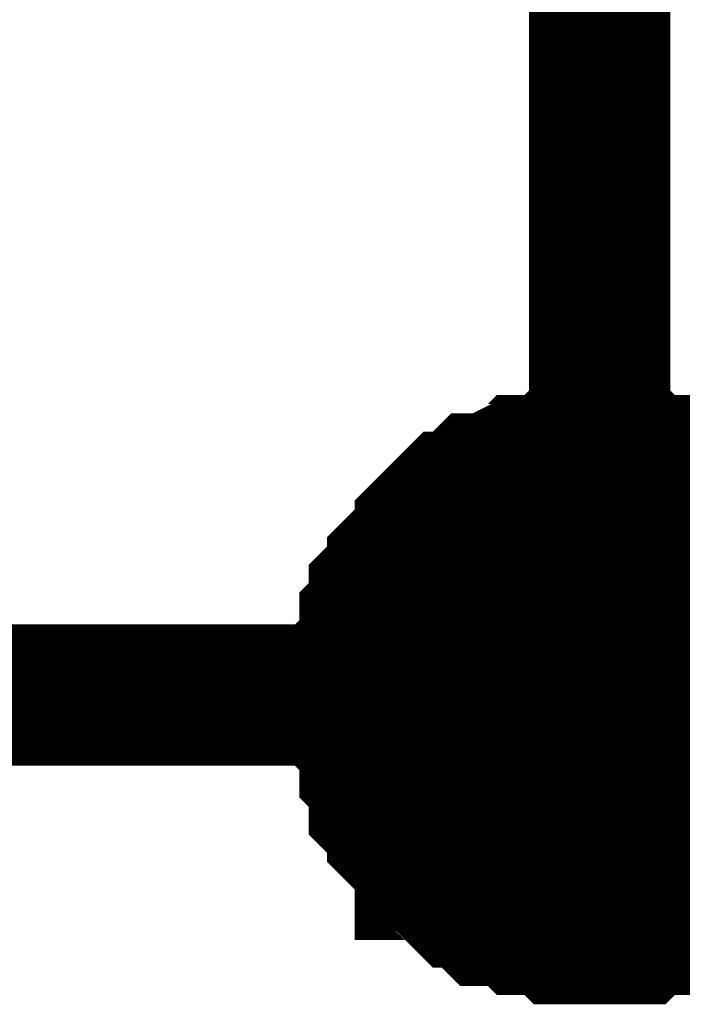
# Model space of a CAD drawing. Header units: inches. Extents: x 0 to 292, y 0 to 193.
# Tile 74 of 155: x 195.87 to 197.27, y 105.67 to 107.76. Entities that reach past the tile are written whole.
import ezdxf

# ---------------------------------------------------------------- set-up
doc = ezdxf.new("R2010")
doc.units = ezdxf.units.IN
doc.layers.add('Sheet', color=255, linetype='Continuous')

msp = doc.modelspace()

# ---------------------------------------------------------------- linework, layer by layer
at = {"layer": 'Sheet'}
for points in [[(197.0974, 108.5655, 0.2997, 0.2997, 0), (197.0974, 106.324, 0.2997, 0.2997, 0), (201.15, 106.324, 0.2997, 0.2997, 0)], [(196.5908, 106.324, 0.2997, 0.2997, 0), (196.5908, 106.3435, 0.2997, 0.2997, 0), (196.5908, 106.3825, 0.2997, 0.2997, 0), (196.5908, 106.402, 0.2997, 0.2997, 0), (196.6103, 106.4215, 0.2997, 0.2997, 0), (196.6103, 106.441, 0.2997, 0.2997, 0), (196.6103, 106.48, 0.2997, 0.2997, 0), (196.6297, 106.4995, 0.2997, 0.2997, 0), (196.6297, 106.5189, 0.2997, 0.2997, 0), (196.6297, 106.5384, 0.2997, 0.2997, 0), (196.6492, 106.5579, 0.2997, 0.2997, 0), (196.6687, 106.5774, 0.2997, 0.2997, 0), (196.6687, 106.5969, 0.2997, 0.2997, 0), (196.6882, 106.6164, 0.2997, 0.2997, 0), (196.7077, 106.6359, 0.2997, 0.2997, 0), (196.7272, 106.6554, 0.2997, 0.2997, 0), (196.7272, 106.6749, 0.2997, 0.2997, 0), (196.7467, 106.6944, 0.2997, 0.2997, 0), (196.7661, 106.7139, 0.2997, 0.2997, 0), (196.7856, 106.7333, 0.2997, 0.2997, 0), (196.8051, 106.7333, 0.2997, 0.2997, 0), (196.8246, 106.7528, 0.2997, 0.2997, 0), (196.8441, 106.7723, 0.2997, 0.2997, 0), (196.8636, 106.7723, 0.2997, 0.2997, 0), (196.9025, 106.7918, 0.2997, 0.2997, 0), (196.922, 106.7918, 0.2997, 0.2997, 0), (196.9415, 106.8113, 0.2997, 0.2997, 0), (196.961, 106.8113, 0.2997, 0.2997, 0), (196.9999, 106.8113, 0.2997, 0.2997, 0), (197.0194, 106.8308, 0.2997, 0.2997, 0), (197.0389, 106.8308, 0.2997, 0.2997, 0), (197.0779, 106.8308, 0.2997, 0.2997, 0), (197.0974, 106.8308, 0.2997, 0.2997, 0)], [(196.5908, 106.324, 0.2997, 0.2997, 0), (196.5908, 106.3435, 0.2997, 0.2997, 0), (196.5908, 106.3825, 0.2997, 0.2997, 0), (196.5908, 106.402, 0.2997, 0.2997, 0), (196.6103, 106.4215, 0.2997, 0.2997, 0), (196.6103, 106.441, 0.2997, 0.2997, 0), (196.6103, 106.48, 0.2997, 0.2997, 0), (196.6297, 106.4995, 0.2997, 0.2997, 0), (196.6297, 106.5189, 0.2997, 0.2997, 0), (196.6297, 106.5384, 0.2997, 0.2997, 0), (196.6492, 106.5579, 0.2997, 0.2997, 0), (196.6687, 106.5774, 0.2997, 0.2997, 0), (196.6687, 106.5969, 0.2997, 0.2997, 0), (196.6882, 106.6164, 0.2997, 0.2997, 0), (196.7077, 106.6359, 0.2997, 0.2997, 0), (196.7272, 106.6554, 0.2997, 0.2997, 0), (196.7272, 106.6749, 0.2997, 0.2997, 0), (196.7467, 106.6944, 0.2997, 0.2997, 0), (196.7661, 106.7139, 0.2997, 0.2997, 0), (196.7856, 106.7333, 0.2997, 0.2997, 0), (196.8051, 106.7333, 0.2997, 0.2997, 0), (196.8246, 106.7528, 0.2997, 0.2997, 0), (196.8441, 106.7723, 0.2997, 0.2997, 0), (196.8636, 106.7723, 0.2997, 0.2997, 0), (196.9025, 106.7918, 0.2997, 0.2997, 0), (196.922, 106.7918, 0.2997, 0.2997, 0), (196.9415, 106.8113, 0.2997, 0.2997, 0), (196.961, 106.8113, 0.2997, 0.2997, 0), (196.9999, 106.8113, 0.2997, 0.2997, 0), (197.0194, 106.8308, 0.2997, 0.2997, 0), (197.0389, 106.8308, 0.2997, 0.2997, 0), (197.0779, 106.8308, 0.2997, 0.2997, 0), (197.0974, 106.8308, 0.2997, 0.2997, 0)], [(196.5908, 106.324, 0.2997, 0.2997, 0), (196.5908, 106.3435, 0.2997, 0.2997, 0), (196.5908, 106.3825, 0.2997, 0.2997, 0), (196.5908, 106.402, 0.2997, 0.2997, 0), (196.6103, 106.4215, 0.2997, 0.2997, 0), (196.6103, 106.441, 0.2997, 0.2997, 0), (196.6103, 106.48, 0.2997, 0.2997, 0), (196.6297, 106.4995, 0.2997, 0.2997, 0), (196.6297, 106.5189, 0.2997, 0.2997, 0), (196.6297, 106.5384, 0.2997, 0.2997, 0), (196.6492, 106.5579, 0.2997, 0.2997, 0), (196.6687, 106.5774, 0.2997, 0.2997, 0), (196.6687, 106.5969, 0.2997, 0.2997, 0), (196.6882, 106.6164, 0.2997, 0.2997, 0), (196.7077, 106.6359, 0.2997, 0.2997, 0), (196.7272, 106.6554, 0.2997, 0.2997, 0), (196.7272, 106.6749, 0.2997, 0.2997, 0), (196.7467, 106.6944, 0.2997, 0.2997, 0), (196.7661, 106.7139, 0.2997, 0.2997, 0), (196.7856, 106.7333, 0.2997, 0.2997, 0), (196.8051, 106.7333, 0.2997, 0.2997, 0), (196.8246, 106.7528, 0.2997, 0.2997, 0), (196.8441, 106.7723, 0.2997, 0.2997, 0), (196.8636, 106.7723, 0.2997, 0.2997, 0), (196.9025, 106.7918, 0.2997, 0.2997, 0), (196.922, 106.7918, 0.2997, 0.2997, 0), (196.9415, 106.8113, 0.2997, 0.2997, 0), (196.961, 106.8113, 0.2997, 0.2997, 0), (196.9999, 106.8113, 0.2997, 0.2997, 0), (197.0194, 106.8308, 0.2997, 0.2997, 0), (197.0389, 106.8308, 0.2997, 0.2997, 0), (197.0779, 106.8308, 0.2997, 0.2997, 0), (197.0974, 106.8308, 0.2997, 0.2997, 0)], [(196.5908, 106.324, 0.2997, 0.2997, 0), (196.5908, 106.3435, 0.2997, 0.2997, 0), (196.5908, 106.3825, 0.2997, 0.2997, 0), (196.5908, 106.402, 0.2997, 0.2997, 0), (196.6103, 106.4215, 0.2997, 0.2997, 0), (196.6103, 106.441, 0.2997, 0.2997, 0), (196.6103, 106.48, 0.2997, 0.2997, 0), (196.6297, 106.4995, 0.2997, 0.2997, 0), (196.6297, 106.5189, 0.2997, 0.2997, 0), (196.6297, 106.5384, 0.2997, 0.2997, 0), (196.6492, 106.5579, 0.2997, 0.2997, 0), (196.6687, 106.5774, 0.2997, 0.2997, 0), (196.6687, 106.5969, 0.2997, 0.2997, 0), (196.6882, 106.6164, 0.2997, 0.2997, 0), (196.7077, 106.6359, 0.2997, 0.2997, 0), (196.7272, 106.6554, 0.2997, 0.2997, 0), (196.7272, 106.6749, 0.2997, 0.2997, 0), (196.7467, 106.6944, 0.2997, 0.2997, 0), (196.7661, 106.7139, 0.2997, 0.2997, 0), (196.7856, 106.7333, 0.2997, 0.2997, 0), (196.8051, 106.7333, 0.2997, 0.2997, 0), (196.8246, 106.7528, 0.2997, 0.2997, 0), (196.8441, 106.7723, 0.2997, 0.2997, 0), (196.8636, 106.7723, 0.2997, 0.2997, 0), (196.9025, 106.7918, 0.2997, 0.2997, 0), (196.922, 106.7918, 0.2997, 0.2997, 0), (196.9415, 106.8113, 0.2997, 0.2997, 0), (196.961, 106.8113, 0.2997, 0.2997, 0), (196.9999, 106.8113, 0.2997, 0.2997, 0), (197.0194, 106.8308, 0.2997, 0.2997, 0), (197.0389, 106.8308, 0.2997, 0.2997, 0), (197.0779, 106.8308, 0.2997, 0.2997, 0), (197.0974, 106.8308, 0.2997, 0.2997, 0)], [(197.0974, 106.8308, 0.2997, 0.2997, 0), (197.0974, 106.8308, 0.2997, 0.2997, 0)], [(197.0974, 106.8308, 0.2997, 0.2997, 0), (197.1168, 106.8308, 0.2997, 0.2997, 0), (197.1558, 106.8308, 0.2997, 0.2997, 0), (197.1753, 106.8308, 0.2997, 0.2997, 0), (197.1948, 106.8113, 0.2997, 0.2997, 0), (197.2143, 106.8113, 0.2997, 0.2997, 0), (197.2532, 106.8113, 0.2997, 0.2997, 0), (197.2727, 106.7918, 0.2997, 0.2997, 0), (197.2922, 106.7918, 0.2997, 0.2997, 0), (197.3117, 106.7723, 0.2997, 0.2997, 0), (197.3312, 106.7723, 0.2997, 0.2997, 0), (197.3506, 106.7528, 0.2997, 0.2997, 0), (197.3701, 106.7333, 0.2997, 0.2997, 0), (197.3896, 106.7333, 0.2997, 0.2997, 0), (197.4091, 106.7139, 0.2997, 0.2997, 0), (197.4286, 106.6944, 0.2997, 0.2997, 0)], [(197.0974, 106.8308, 0.2997, 0.2997, 0), (197.0974, 106.8308, 0.2997, 0.2997, 0)], [(197.0974, 106.8308, 0.2997, 0.2997, 0), (197.1168, 106.8308, 0.2997, 0.2997, 0), (197.1558, 106.8308, 0.2997, 0.2997, 0), (197.1753, 106.8308, 0.2997, 0.2997, 0), (197.1948, 106.8113, 0.2997, 0.2997, 0), (197.2143, 106.8113, 0.2997, 0.2997, 0), (197.2532, 106.8113, 0.2997, 0.2997, 0), (197.2727, 106.7918, 0.2997, 0.2997, 0), (197.2922, 106.7918, 0.2997, 0.2997, 0), (197.3117, 106.7723, 0.2997, 0.2997, 0), (197.3312, 106.7723, 0.2997, 0.2997, 0), (197.3506, 106.7528, 0.2997, 0.2997, 0), (197.3701, 106.7333, 0.2997, 0.2997, 0), (197.3896, 106.7333, 0.2997, 0.2997, 0), (197.4091, 106.7139, 0.2997, 0.2997, 0), (197.4286, 106.6944, 0.2997, 0.2997, 0)], [(197.0974, 106.8308, 0.2997, 0.2997, 0), (197.0974, 106.8308, 0.2997, 0.2997, 0)], [(197.0974, 106.8308, 0.2997, 0.2997, 0), (197.1168, 106.8308, 0.2997, 0.2997, 0), (197.1558, 106.8308, 0.2997, 0.2997, 0), (197.1753, 106.8308, 0.2997, 0.2997, 0), (197.1948, 106.8113, 0.2997, 0.2997, 0), (197.2143, 106.8113, 0.2997, 0.2997, 0), (197.2532, 106.8113, 0.2997, 0.2997, 0), (197.2727, 106.7918, 0.2997, 0.2997, 0), (197.2922, 106.7918, 0.2997, 0.2997, 0), (197.3117, 106.7723, 0.2997, 0.2997, 0), (197.3312, 106.7723, 0.2997, 0.2997, 0), (197.3506, 106.7528, 0.2997, 0.2997, 0), (197.3701, 106.7333, 0.2997, 0.2997, 0), (197.3896, 106.7333, 0.2997, 0.2997, 0), (197.4091, 106.7139, 0.2997, 0.2997, 0), (197.4286, 106.6944, 0.2997, 0.2997, 0)], [(197.0974, 106.8308, 0.2997, 0.2997, 0), (197.0974, 106.8308, 0.2997, 0.2997, 0)], [(197.0974, 106.8308, 0.2997, 0.2997, 0), (197.1168, 106.8308, 0.2997, 0.2997, 0), (197.1558, 106.8308, 0.2997, 0.2997, 0), (197.1753, 106.8308, 0.2997, 0.2997, 0), (197.1948, 106.8113, 0.2997, 0.2997, 0), (197.2143, 106.8113, 0.2997, 0.2997, 0), (197.2532, 106.8113, 0.2997, 0.2997, 0), (197.2727, 106.7918, 0.2997, 0.2997, 0), (197.2922, 106.7918, 0.2997, 0.2997, 0), (197.3117, 106.7723, 0.2997, 0.2997, 0), (197.3312, 106.7723, 0.2997, 0.2997, 0), (197.3506, 106.7528, 0.2997, 0.2997, 0), (197.3701, 106.7333, 0.2997, 0.2997, 0), (197.3896, 106.7333, 0.2997, 0.2997, 0), (197.4091, 106.7139, 0.2997, 0.2997, 0), (197.4286, 106.6944, 0.2997, 0.2997, 0)], [(196.5908, 106.324, 0.0991, 0.0991, 0), (196.5908, 106.3435, 0.0991, 0.0991, 0), (196.5908, 106.3825, 0.0991, 0.0991, 0), (196.5908, 106.402, 0.0991, 0.0991, 0), (196.6103, 106.4215, 0.0991, 0.0991, 0), (196.6103, 106.441, 0.0991, 0.0991, 0), (196.6103, 106.48, 0.0991, 0.0991, 0), (196.6297, 106.4995, 0.0991, 0.0991, 0), (196.6297, 106.5189, 0.0991, 0.0991, 0), (196.6297, 106.5384, 0.0991, 0.0991, 0), (196.6492, 106.5579, 0.0991, 0.0991, 0), (196.6687, 106.5774, 0.0991, 0.0991, 0), (196.6687, 106.5969, 0.0991, 0.0991, 0), (196.6882, 106.6164, 0.0991, 0.0991, 0), (196.7077, 106.6359, 0.0991, 0.0991, 0), (196.7272, 106.6554, 0.0991, 0.0991, 0), (196.7272, 106.6749, 0.0991, 0.0991, 0), (196.7467, 106.6944, 0.0991, 0.0991, 0), (196.7661, 106.7139, 0.0991, 0.0991, 0), (196.7856, 106.7333, 0.0991, 0.0991, 0), (196.8051, 106.7333, 0.0991, 0.0991, 0), (196.8246, 106.7528, 0.0991, 0.0991, 0), (196.8441, 106.7723, 0.0991, 0.0991, 0), (196.8636, 106.7723, 0.0991, 0.0991, 0), (196.9025, 106.7918, 0.0991, 0.0991, 0), (196.922, 106.7918, 0.0991, 0.0991, 0), (196.9415, 106.8113, 0.0991, 0.0991, 0), (196.961, 106.8113, 0.0991, 0.0991, 0), (196.9999, 106.8113, 0.0991, 0.0991, 0), (197.0194, 106.8308, 0.0991, 0.0991, 0), (197.0389, 106.8308, 0.0991, 0.0991, 0), (197.0779, 106.8308, 0.0991, 0.0991, 0), (197.0974, 106.8308, 0.0991, 0.0991, 0)], [(196.5908, 106.324, 0.0991, 0.0991, 0), (196.5908, 106.3435, 0.0991, 0.0991, 0), (196.5908, 106.3825, 0.0991, 0.0991, 0), (196.5908, 106.402, 0.0991, 0.0991, 0), (196.6103, 106.4215, 0.0991, 0.0991, 0), (196.6103, 106.441, 0.0991, 0.0991, 0), (196.6103, 106.48, 0.0991, 0.0991, 0), (196.6297, 106.4995, 0.0991, 0.0991, 0), (196.6297, 106.5189, 0.0991, 0.0991, 0), (196.6297, 106.5384, 0.0991, 0.0991, 0), (196.6492, 106.5579, 0.0991, 0.0991, 0), (196.6687, 106.5774, 0.0991, 0.0991, 0), (196.6687, 106.5969, 0.0991, 0.0991, 0), (196.6882, 106.6164, 0.0991, 0.0991, 0), (196.7077, 106.6359, 0.0991, 0.0991, 0), (196.7272, 106.6554, 0.0991, 0.0991, 0), (196.7272, 106.6749, 0.0991, 0.0991, 0), (196.7467, 106.6944, 0.0991, 0.0991, 0), (196.7661, 106.7139, 0.0991, 0.0991, 0), (196.7856, 106.7333, 0.0991, 0.0991, 0), (196.8051, 106.7333, 0.0991, 0.0991, 0), (196.8246, 106.7528, 0.0991, 0.0991, 0), (196.8441, 106.7723, 0.0991, 0.0991, 0), (196.8636, 106.7723, 0.0991, 0.0991, 0), (196.9025, 106.7918, 0.0991, 0.0991, 0), (196.922, 106.7918, 0.0991, 0.0991, 0), (196.9415, 106.8113, 0.0991, 0.0991, 0), (196.961, 106.8113, 0.0991, 0.0991, 0), (196.9999, 106.8113, 0.0991, 0.0991, 0), (197.0194, 106.8308, 0.0991, 0.0991, 0), (197.0389, 106.8308, 0.0991, 0.0991, 0), (197.0779, 106.8308, 0.0991, 0.0991, 0), (197.0974, 106.8308, 0.0991, 0.0991, 0)], [(196.5908, 106.324, 0.0991, 0.0991, 0), (196.5908, 106.3435, 0.0991, 0.0991, 0), (196.5908, 106.3825, 0.0991, 0.0991, 0), (196.5908, 106.402, 0.0991, 0.0991, 0), (196.6103, 106.4215, 0.0991, 0.0991, 0), (196.6103, 106.441, 0.0991, 0.0991, 0), (196.6103, 106.48, 0.0991, 0.0991, 0), (196.6297, 106.4995, 0.0991, 0.0991, 0), (196.6297, 106.5189, 0.0991, 0.0991, 0), (196.6297, 106.5384, 0.0991, 0.0991, 0), (196.6492, 106.5579, 0.0991, 0.0991, 0), (196.6687, 106.5774, 0.0991, 0.0991, 0), (196.6687, 106.5969, 0.0991, 0.0991, 0), (196.6882, 106.6164, 0.0991, 0.0991, 0), (196.7077, 106.6359, 0.0991, 0.0991, 0), (196.7272, 106.6554, 0.0991, 0.0991, 0), (196.7272, 106.6749, 0.0991, 0.0991, 0), (196.7467, 106.6944, 0.0991, 0.0991, 0), (196.7661, 106.7139, 0.0991, 0.0991, 0), (196.7856, 106.7333, 0.0991, 0.0991, 0), (196.8051, 106.7333, 0.0991, 0.0991, 0), (196.8246, 106.7528, 0.0991, 0.0991, 0), (196.8441, 106.7723, 0.0991, 0.0991, 0), (196.8636, 106.7723, 0.0991, 0.0991, 0), (196.9025, 106.7918, 0.0991, 0.0991, 0), (196.922, 106.7918, 0.0991, 0.0991, 0), (196.9415, 106.8113, 0.0991, 0.0991, 0), (196.961, 106.8113, 0.0991, 0.0991, 0), (196.9999, 106.8113, 0.0991, 0.0991, 0), (197.0194, 106.8308, 0.0991, 0.0991, 0), (197.0389, 106.8308, 0.0991, 0.0991, 0), (197.0779, 106.8308, 0.0991, 0.0991, 0), (197.0974, 106.8308, 0.0991, 0.0991, 0)], [(196.5908, 106.324, 0.0991, 0.0991, 0), (196.5908, 106.3435, 0.0991, 0.0991, 0), (196.5908, 106.3825, 0.0991, 0.0991, 0), (196.5908, 106.402, 0.0991, 0.0991, 0), (196.6103, 106.4215, 0.0991, 0.0991, 0), (196.6103, 106.441, 0.0991, 0.0991, 0), (196.6103, 106.48, 0.0991, 0.0991, 0), (196.6297, 106.4995, 0.0991, 0.0991, 0), (196.6297, 106.5189, 0.0991, 0.0991, 0), (196.6297, 106.5384, 0.0991, 0.0991, 0), (196.6492, 106.5579, 0.0991, 0.0991, 0), (196.6687, 106.5774, 0.0991, 0.0991, 0), (196.6687, 106.5969, 0.0991, 0.0991, 0), (196.6882, 106.6164, 0.0991, 0.0991, 0), (196.7077, 106.6359, 0.0991, 0.0991, 0), (196.7272, 106.6554, 0.0991, 0.0991, 0), (196.7272, 106.6749, 0.0991, 0.0991, 0), (196.7467, 106.6944, 0.0991, 0.0991, 0), (196.7661, 106.7139, 0.0991, 0.0991, 0), (196.7856, 106.7333, 0.0991, 0.0991, 0), (196.8051, 106.7333, 0.0991, 0.0991, 0), (196.8246, 106.7528, 0.0991, 0.0991, 0), (196.8441, 106.7723, 0.0991, 0.0991, 0), (196.8636, 106.7723, 0.0991, 0.0991, 0), (196.9025, 106.7918, 0.0991, 0.0991, 0), (196.922, 106.7918, 0.0991, 0.0991, 0), (196.9415, 106.8113, 0.0991, 0.0991, 0), (196.961, 106.8113, 0.0991, 0.0991, 0), (196.9999, 106.8113, 0.0991, 0.0991, 0), (197.0194, 106.8308, 0.0991, 0.0991, 0), (197.0389, 106.8308, 0.0991, 0.0991, 0), (197.0779, 106.8308, 0.0991, 0.0991, 0), (197.0974, 106.8308, 0.0991, 0.0991, 0)], [(197.0974, 106.8308, 0.0991, 0.0991, 0), (197.0974, 106.8308, 0.0991, 0.0991, 0)], [(197.0974, 106.8308, 0.0991, 0.0991, 0), (197.1168, 106.8308, 0.0991, 0.0991, 0), (197.1558, 106.8308, 0.0991, 0.0991, 0), (197.1753, 106.8308, 0.0991, 0.0991, 0), (197.1948, 106.8113, 0.0991, 0.0991, 0), (197.2143, 106.8113, 0.0991, 0.0991, 0), (197.2532, 106.8113, 0.0991, 0.0991, 0), (197.2727, 106.7918, 0.0991, 0.0991, 0), (197.2922, 106.7918, 0.0991, 0.0991, 0), (197.3117, 106.7723, 0.0991, 0.0991, 0), (197.3312, 106.7723, 0.0991, 0.0991, 0)], [(197.0974, 106.8308, 0.0991, 0.0991, 0), (197.0974, 106.8308, 0.0991, 0.0991, 0)], [(197.0974, 106.8308, 0.0991, 0.0991, 0), (197.1168, 106.8308, 0.0991, 0.0991, 0), (197.1558, 106.8308, 0.0991, 0.0991, 0), (197.1753, 106.8308, 0.0991, 0.0991, 0), (197.1948, 106.8113, 0.0991, 0.0991, 0), (197.2143, 106.8113, 0.0991, 0.0991, 0), (197.2532, 106.8113, 0.0991, 0.0991, 0), (197.2727, 106.7918, 0.0991, 0.0991, 0), (197.2922, 106.7918, 0.0991, 0.0991, 0), (197.3117, 106.7723, 0.0991, 0.0991, 0), (197.3312, 106.7723, 0.0991, 0.0991, 0)], [(197.0974, 106.8308, 0.0991, 0.0991, 0), (197.0974, 106.8308, 0.0991, 0.0991, 0)], [(197.0974, 106.8308, 0.0991, 0.0991, 0), (197.1168, 106.8308, 0.0991, 0.0991, 0), (197.1558, 106.8308, 0.0991, 0.0991, 0), (197.1753, 106.8308, 0.0991, 0.0991, 0), (197.1948, 106.8113, 0.0991, 0.0991, 0), (197.2143, 106.8113, 0.0991, 0.0991, 0), (197.2532, 106.8113, 0.0991, 0.0991, 0), (197.2727, 106.7918, 0.0991, 0.0991, 0), (197.2922, 106.7918, 0.0991, 0.0991, 0), (197.3117, 106.7723, 0.0991, 0.0991, 0), (197.3312, 106.7723, 0.0991, 0.0991, 0)], [(197.0974, 106.8308, 0.0991, 0.0991, 0), (197.0974, 106.8308, 0.0991, 0.0991, 0)], [(197.0974, 106.8308, 0.0991, 0.0991, 0), (197.1168, 106.8308, 0.0991, 0.0991, 0), (197.1558, 106.8308, 0.0991, 0.0991, 0), (197.1753, 106.8308, 0.0991, 0.0991, 0), (197.1948, 106.8113, 0.0991, 0.0991, 0), (197.2143, 106.8113, 0.0991, 0.0991, 0), (197.2532, 106.8113, 0.0991, 0.0991, 0), (197.2727, 106.7918, 0.0991, 0.0991, 0), (197.2922, 106.7918, 0.0991, 0.0991, 0), (197.3117, 106.7723, 0.0991, 0.0991, 0), (197.3312, 106.7723, 0.0991, 0.0991, 0)], [(139.8542, 106.324, 0.2997, 0.2997, 0), (197.0974, 106.324, 0.2997, 0.2997, 0)], [(197.0974, 105.8173, 0.2997, 0.2997, 0), (197.0779, 105.8173, 0.2997, 0.2997, 0), (197.0389, 105.8173, 0.2997, 0.2997, 0), (197.0194, 105.8173, 0.2997, 0.2997, 0), (196.9999, 105.8368, 0.2997, 0.2997, 0), (196.961, 105.8368, 0.2997, 0.2997, 0), (196.9415, 105.8368, 0.2997, 0.2997, 0), (196.922, 105.8562, 0.2997, 0.2997, 0), (196.9025, 105.8562, 0.2997, 0.2997, 0), (196.8636, 105.8562, 0.2997, 0.2997, 0), (196.8441, 105.8757, 0.2997, 0.2997, 0), (196.8246, 105.8952, 0.2997, 0.2997, 0), (196.8051, 105.8952, 0.2997, 0.2997, 0), (196.7856, 105.9147, 0.2997, 0.2997, 0), (196.7661, 105.9342, 0.2997, 0.2997, 0), (196.7467, 105.9537, 0.2997, 0.2997, 0), (196.7272, 105.9537, 0.2997, 0.2997, 0), (196.7272, 105.9732, 0.2997, 0.2997, 0), (196.7077, 105.9927, 0.2997, 0.2997, 0), (196.6882, 106.0122, 0.2997, 0.2997, 0), (196.6687, 106.0317, 0.2997, 0.2997, 0), (196.6687, 106.0512, 0.2997, 0.2997, 0), (196.6492, 106.0706, 0.2997, 0.2997, 0), (196.6297, 106.0901, 0.2997, 0.2997, 0), (196.6297, 106.1291, 0.2997, 0.2997, 0), (196.6297, 106.1486, 0.2997, 0.2997, 0), (196.6103, 106.1681, 0.2997, 0.2997, 0), (196.6103, 106.1876, 0.2997, 0.2997, 0), (196.6103, 106.2266, 0.2997, 0.2997, 0), (196.5908, 106.2461, 0.2997, 0.2997, 0), (196.5908, 106.2656, 0.2997, 0.2997, 0), (196.5908, 106.3045, 0.2997, 0.2997, 0), (196.5908, 106.324, 0.2997, 0.2997, 0)], [(196.5908, 106.324, 0.2997, 0.2997, 0), (196.5908, 106.324, 0.2997, 0.2997, 0)], [(197.0974, 105.8173, 0.2997, 0.2997, 0), (197.0779, 105.8173, 0.2997, 0.2997, 0), (197.0389, 105.8173, 0.2997, 0.2997, 0), (197.0194, 105.8173, 0.2997, 0.2997, 0), (196.9999, 105.8368, 0.2997, 0.2997, 0), (196.961, 105.8368, 0.2997, 0.2997, 0), (196.9415, 105.8368, 0.2997, 0.2997, 0), (196.922, 105.8562, 0.2997, 0.2997, 0), (196.9025, 105.8562, 0.2997, 0.2997, 0), (196.8636, 105.8562, 0.2997, 0.2997, 0), (196.8441, 105.8757, 0.2997, 0.2997, 0), (196.8246, 105.8952, 0.2997, 0.2997, 0), (196.8051, 105.8952, 0.2997, 0.2997, 0), (196.7856, 105.9147, 0.2997, 0.2997, 0), (196.7661, 105.9342, 0.2997, 0.2997, 0), (196.7467, 105.9537, 0.2997, 0.2997, 0), (196.7272, 105.9537, 0.2997, 0.2997, 0), (196.7272, 105.9732, 0.2997, 0.2997, 0), (196.7077, 105.9927, 0.2997, 0.2997, 0), (196.6882, 106.0122, 0.2997, 0.2997, 0), (196.6687, 106.0317, 0.2997, 0.2997, 0), (196.6687, 106.0512, 0.2997, 0.2997, 0), (196.6492, 106.0706, 0.2997, 0.2997, 0), (196.6297, 106.0901, 0.2997, 0.2997, 0), (196.6297, 106.1291, 0.2997, 0.2997, 0), (196.6297, 106.1486, 0.2997, 0.2997, 0), (196.6103, 106.1681, 0.2997, 0.2997, 0), (196.6103, 106.1876, 0.2997, 0.2997, 0), (196.6103, 106.2266, 0.2997, 0.2997, 0), (196.5908, 106.2461, 0.2997, 0.2997, 0), (196.5908, 106.2656, 0.2997, 0.2997, 0), (196.5908, 106.3045, 0.2997, 0.2997, 0), (196.5908, 106.324, 0.2997, 0.2997, 0)], [(196.5908, 106.324, 0.2997, 0.2997, 0), (196.5908, 106.324, 0.2997, 0.2997, 0)], [(197.0974, 105.8173, 0.2997, 0.2997, 0), (197.0779, 105.8173, 0.2997, 0.2997, 0), (197.0389, 105.8173, 0.2997, 0.2997, 0), (197.0194, 105.8173, 0.2997, 0.2997, 0), (196.9999, 105.8368, 0.2997, 0.2997, 0), (196.961, 105.8368, 0.2997, 0.2997, 0), (196.9415, 105.8368, 0.2997, 0.2997, 0), (196.922, 105.8562, 0.2997, 0.2997, 0), (196.9025, 105.8562, 0.2997, 0.2997, 0), (196.8636, 105.8562, 0.2997, 0.2997, 0), (196.8441, 105.8757, 0.2997, 0.2997, 0), (196.8246, 105.8952, 0.2997, 0.2997, 0), (196.8051, 105.8952, 0.2997, 0.2997, 0), (196.7856, 105.9147, 0.2997, 0.2997, 0), (196.7661, 105.9342, 0.2997, 0.2997, 0), (196.7467, 105.9537, 0.2997, 0.2997, 0), (196.7272, 105.9537, 0.2997, 0.2997, 0), (196.7272, 105.9732, 0.2997, 0.2997, 0), (196.7077, 105.9927, 0.2997, 0.2997, 0), (196.6882, 106.0122, 0.2997, 0.2997, 0), (196.6687, 106.0317, 0.2997, 0.2997, 0), (196.6687, 106.0512, 0.2997, 0.2997, 0), (196.6492, 106.0706, 0.2997, 0.2997, 0), (196.6297, 106.0901, 0.2997, 0.2997, 0), (196.6297, 106.1291, 0.2997, 0.2997, 0), (196.6297, 106.1486, 0.2997, 0.2997, 0), (196.6103, 106.1681, 0.2997, 0.2997, 0), (196.6103, 106.1876, 0.2997, 0.2997, 0), (196.6103, 106.2266, 0.2997, 0.2997, 0), (196.5908, 106.2461, 0.2997, 0.2997, 0), (196.5908, 106.2656, 0.2997, 0.2997, 0), (196.5908, 106.3045, 0.2997, 0.2997, 0), (196.5908, 106.324, 0.2997, 0.2997, 0)], [(196.5908, 106.324, 0.2997, 0.2997, 0), (196.5908, 106.324, 0.2997, 0.2997, 0)], [(197.0974, 105.8173, 0.2997, 0.2997, 0), (197.0779, 105.8173, 0.2997, 0.2997, 0), (197.0389, 105.8173, 0.2997, 0.2997, 0), (197.0194, 105.8173, 0.2997, 0.2997, 0), (196.9999, 105.8368, 0.2997, 0.2997, 0), (196.961, 105.8368, 0.2997, 0.2997, 0), (196.9415, 105.8368, 0.2997, 0.2997, 0), (196.922, 105.8562, 0.2997, 0.2997, 0), (196.9025, 105.8562, 0.2997, 0.2997, 0), (196.8636, 105.8562, 0.2997, 0.2997, 0), (196.8441, 105.8757, 0.2997, 0.2997, 0), (196.8246, 105.8952, 0.2997, 0.2997, 0), (196.8051, 105.8952, 0.2997, 0.2997, 0), (196.7856, 105.9147, 0.2997, 0.2997, 0), (196.7661, 105.9342, 0.2997, 0.2997, 0), (196.7467, 105.9537, 0.2997, 0.2997, 0), (196.7272, 105.9537, 0.2997, 0.2997, 0), (196.7272, 105.9732, 0.2997, 0.2997, 0), (196.7077, 105.9927, 0.2997, 0.2997, 0), (196.6882, 106.0122, 0.2997, 0.2997, 0), (196.6687, 106.0317, 0.2997, 0.2997, 0), (196.6687, 106.0512, 0.2997, 0.2997, 0), (196.6492, 106.0706, 0.2997, 0.2997, 0), (196.6297, 106.0901, 0.2997, 0.2997, 0), (196.6297, 106.1291, 0.2997, 0.2997, 0), (196.6297, 106.1486, 0.2997, 0.2997, 0), (196.6103, 106.1681, 0.2997, 0.2997, 0), (196.6103, 106.1876, 0.2997, 0.2997, 0), (196.6103, 106.2266, 0.2997, 0.2997, 0), (196.5908, 106.2461, 0.2997, 0.2997, 0), (196.5908, 106.2656, 0.2997, 0.2997, 0), (196.5908, 106.3045, 0.2997, 0.2997, 0), (196.5908, 106.324, 0.2997, 0.2997, 0)], [(196.5908, 106.324, 0.2997, 0.2997, 0), (196.5908, 106.324, 0.2997, 0.2997, 0)], [(197.0974, 105.8173, 0.0991, 0.0991, 0), (197.0779, 105.8173, 0.0991, 0.0991, 0), (197.0389, 105.8173, 0.0991, 0.0991, 0), (197.0194, 105.8173, 0.0991, 0.0991, 0), (196.9999, 105.8368, 0.0991, 0.0991, 0), (196.961, 105.8368, 0.0991, 0.0991, 0), (196.9415, 105.8368, 0.0991, 0.0991, 0), (196.922, 105.8562, 0.0991, 0.0991, 0), (196.9025, 105.8562, 0.0991, 0.0991, 0), (196.8636, 105.8562, 0.0991, 0.0991, 0), (196.8441, 105.8757, 0.0991, 0.0991, 0), (196.8246, 105.8952, 0.0991, 0.0991, 0), (196.8051, 105.8952, 0.0991, 0.0991, 0), (196.7856, 105.9147, 0.0991, 0.0991, 0), (196.7661, 105.9342, 0.0991, 0.0991, 0), (196.7467, 105.9537, 0.0991, 0.0991, 0), (196.7272, 105.9537, 0.0991, 0.0991, 0), (196.7272, 105.9732, 0.0991, 0.0991, 0), (196.7077, 105.9927, 0.0991, 0.0991, 0), (196.6882, 106.0122, 0.0991, 0.0991, 0), (196.6687, 106.0317, 0.0991, 0.0991, 0), (196.6687, 106.0512, 0.0991, 0.0991, 0), (196.6492, 106.0706, 0.0991, 0.0991, 0), (196.6297, 106.0901, 0.0991, 0.0991, 0), (196.6297, 106.1291, 0.0991, 0.0991, 0), (196.6297, 106.1486, 0.0991, 0.0991, 0), (196.6103, 106.1681, 0.0991, 0.0991, 0), (196.6103, 106.1876, 0.0991, 0.0991, 0), (196.6103, 106.2266, 0.0991, 0.0991, 0), (196.5908, 106.2461, 0.0991, 0.0991, 0), (196.5908, 106.2656, 0.0991, 0.0991, 0), (196.5908, 106.3045, 0.0991, 0.0991, 0), (196.5908, 106.324, 0.0991, 0.0991, 0)], [(196.5908, 106.324, 0.0991, 0.0991, 0), (196.5908, 106.324, 0.0991, 0.0991, 0)], [(197.0974, 105.8173, 0.0991, 0.0991, 0), (197.0779, 105.8173, 0.0991, 0.0991, 0), (197.0389, 105.8173, 0.0991, 0.0991, 0), (197.0194, 105.8173, 0.0991, 0.0991, 0), (196.9999, 105.8368, 0.0991, 0.0991, 0), (196.961, 105.8368, 0.0991, 0.0991, 0), (196.9415, 105.8368, 0.0991, 0.0991, 0), (196.922, 105.8562, 0.0991, 0.0991, 0), (196.9025, 105.8562, 0.0991, 0.0991, 0), (196.8636, 105.8562, 0.0991, 0.0991, 0), (196.8441, 105.8757, 0.0991, 0.0991, 0), (196.8246, 105.8952, 0.0991, 0.0991, 0), (196.8051, 105.8952, 0.0991, 0.0991, 0), (196.7856, 105.9147, 0.0991, 0.0991, 0), (196.7661, 105.9342, 0.0991, 0.0991, 0), (196.7467, 105.9537, 0.0991, 0.0991, 0), (196.7272, 105.9537, 0.0991, 0.0991, 0), (196.7272, 105.9732, 0.0991, 0.0991, 0), (196.7077, 105.9927, 0.0991, 0.0991, 0), (196.6882, 106.0122, 0.0991, 0.0991, 0), (196.6687, 106.0317, 0.0991, 0.0991, 0), (196.6687, 106.0512, 0.0991, 0.0991, 0), (196.6492, 106.0706, 0.0991, 0.0991, 0), (196.6297, 106.0901, 0.0991, 0.0991, 0), (196.6297, 106.1291, 0.0991, 0.0991, 0), (196.6297, 106.1486, 0.0991, 0.0991, 0), (196.6103, 106.1681, 0.0991, 0.0991, 0), (196.6103, 106.1876, 0.0991, 0.0991, 0), (196.6103, 106.2266, 0.0991, 0.0991, 0), (196.5908, 106.2461, 0.0991, 0.0991, 0), (196.5908, 106.2656, 0.0991, 0.0991, 0), (196.5908, 106.3045, 0.0991, 0.0991, 0), (196.5908, 106.324, 0.0991, 0.0991, 0)], [(196.5908, 106.324, 0.0991, 0.0991, 0), (196.5908, 106.324, 0.0991, 0.0991, 0)], [(197.0974, 105.8173, 0.0991, 0.0991, 0), (197.0779, 105.8173, 0.0991, 0.0991, 0), (197.0389, 105.8173, 0.0991, 0.0991, 0), (197.0194, 105.8173, 0.0991, 0.0991, 0), (196.9999, 105.8368, 0.0991, 0.0991, 0), (196.961, 105.8368, 0.0991, 0.0991, 0), (196.9415, 105.8368, 0.0991, 0.0991, 0), (196.922, 105.8562, 0.0991, 0.0991, 0), (196.9025, 105.8562, 0.0991, 0.0991, 0), (196.8636, 105.8562, 0.0991, 0.0991, 0), (196.8441, 105.8757, 0.0991, 0.0991, 0), (196.8246, 105.8952, 0.0991, 0.0991, 0), (196.8051, 105.8952, 0.0991, 0.0991, 0), (196.7856, 105.9147, 0.0991, 0.0991, 0), (196.7661, 105.9342, 0.0991, 0.0991, 0), (196.7467, 105.9537, 0.0991, 0.0991, 0), (196.7272, 105.9537, 0.0991, 0.0991, 0), (196.7272, 105.9732, 0.0991, 0.0991, 0), (196.7077, 105.9927, 0.0991, 0.0991, 0), (196.6882, 106.0122, 0.0991, 0.0991, 0), (196.6687, 106.0317, 0.0991, 0.0991, 0), (196.6687, 106.0512, 0.0991, 0.0991, 0), (196.6492, 106.0706, 0.0991, 0.0991, 0), (196.6297, 106.0901, 0.0991, 0.0991, 0), (196.6297, 106.1291, 0.0991, 0.0991, 0), (196.6297, 106.1486, 0.0991, 0.0991, 0), (196.6103, 106.1681, 0.0991, 0.0991, 0), (196.6103, 106.1876, 0.0991, 0.0991, 0), (196.6103, 106.2266, 0.0991, 0.0991, 0), (196.5908, 106.2461, 0.0991, 0.0991, 0), (196.5908, 106.2656, 0.0991, 0.0991, 0), (196.5908, 106.3045, 0.0991, 0.0991, 0), (196.5908, 106.324, 0.0991, 0.0991, 0)], [(196.5908, 106.324, 0.0991, 0.0991, 0), (196.5908, 106.324, 0.0991, 0.0991, 0)], [(197.0974, 105.8173, 0.0991, 0.0991, 0), (197.0779, 105.8173, 0.0991, 0.0991, 0), (197.0389, 105.8173, 0.0991, 0.0991, 0), (197.0194, 105.8173, 0.0991, 0.0991, 0), (196.9999, 105.8368, 0.0991, 0.0991, 0), (196.961, 105.8368, 0.0991, 0.0991, 0), (196.9415, 105.8368, 0.0991, 0.0991, 0), (196.922, 105.8562, 0.0991, 0.0991, 0), (196.9025, 105.8562, 0.0991, 0.0991, 0), (196.8636, 105.8562, 0.0991, 0.0991, 0), (196.8441, 105.8757, 0.0991, 0.0991, 0), (196.8246, 105.8952, 0.0991, 0.0991, 0), (196.8051, 105.8952, 0.0991, 0.0991, 0), (196.7856, 105.9147, 0.0991, 0.0991, 0), (196.7661, 105.9342, 0.0991, 0.0991, 0), (196.7467, 105.9537, 0.0991, 0.0991, 0), (196.7272, 105.9537, 0.0991, 0.0991, 0), (196.7272, 105.9732, 0.0991, 0.0991, 0), (196.7077, 105.9927, 0.0991, 0.0991, 0), (196.6882, 106.0122, 0.0991, 0.0991, 0), (196.6687, 106.0317, 0.0991, 0.0991, 0), (196.6687, 106.0512, 0.0991, 0.0991, 0), (196.6492, 106.0706, 0.0991, 0.0991, 0), (196.6297, 106.0901, 0.0991, 0.0991, 0), (196.6297, 106.1291, 0.0991, 0.0991, 0), (196.6297, 106.1486, 0.0991, 0.0991, 0), (196.6103, 106.1681, 0.0991, 0.0991, 0), (196.6103, 106.1876, 0.0991, 0.0991, 0), (196.6103, 106.2266, 0.0991, 0.0991, 0), (196.5908, 106.2461, 0.0991, 0.0991, 0), (196.5908, 106.2656, 0.0991, 0.0991, 0), (196.5908, 106.3045, 0.0991, 0.0991, 0), (196.5908, 106.324, 0.0991, 0.0991, 0)], [(196.5908, 106.324, 0.0991, 0.0991, 0), (196.5908, 106.324, 0.0991, 0.0991, 0)], [(197.4286, 105.9537, 0.2997, 0.2997, 0), (197.4091, 105.9342, 0.2997, 0.2997, 0), (197.3896, 105.9147, 0.2997, 0.2997, 0), (197.3701, 105.8952, 0.2997, 0.2997, 0), (197.3506, 105.8952, 0.2997, 0.2997, 0), (197.3312, 105.8757, 0.2997, 0.2997, 0), (197.3117, 105.8562, 0.2997, 0.2997, 0), (197.2922, 105.8562, 0.2997, 0.2997, 0), (197.2727, 105.8562, 0.2997, 0.2997, 0), (197.2532, 105.8368, 0.2997, 0.2997, 0), (197.2143, 105.8368, 0.2997, 0.2997, 0), (197.1948, 105.8368, 0.2997, 0.2997, 0), (197.1753, 105.8173, 0.2997, 0.2997, 0), (197.1558, 105.8173, 0.2997, 0.2997, 0), (197.1168, 105.8173, 0.2997, 0.2997, 0), (197.0974, 105.8173, 0.2997, 0.2997, 0)], [(197.4286, 105.9537, 0.2997, 0.2997, 0), (197.4091, 105.9342, 0.2997, 0.2997, 0), (197.3896, 105.9147, 0.2997, 0.2997, 0), (197.3701, 105.8952, 0.2997, 0.2997, 0), (197.3506, 105.8952, 0.2997, 0.2997, 0), (197.3312, 105.8757, 0.2997, 0.2997, 0), (197.3117, 105.8562, 0.2997, 0.2997, 0), (197.2922, 105.8562, 0.2997, 0.2997, 0), (197.2727, 105.8562, 0.2997, 0.2997, 0), (197.2532, 105.8368, 0.2997, 0.2997, 0), (197.2143, 105.8368, 0.2997, 0.2997, 0), (197.1948, 105.8368, 0.2997, 0.2997, 0), (197.1753, 105.8173, 0.2997, 0.2997, 0), (197.1558, 105.8173, 0.2997, 0.2997, 0), (197.1168, 105.8173, 0.2997, 0.2997, 0), (197.0974, 105.8173, 0.2997, 0.2997, 0)], [(197.4286, 105.9537, 0.2997, 0.2997, 0), (197.4091, 105.9342, 0.2997, 0.2997, 0), (197.3896, 105.9147, 0.2997, 0.2997, 0), (197.3701, 105.8952, 0.2997, 0.2997, 0), (197.3506, 105.8952, 0.2997, 0.2997, 0), (197.3312, 105.8757, 0.2997, 0.2997, 0), (197.3117, 105.8562, 0.2997, 0.2997, 0), (197.2922, 105.8562, 0.2997, 0.2997, 0), (197.2727, 105.8562, 0.2997, 0.2997, 0), (197.2532, 105.8368, 0.2997, 0.2997, 0), (197.2143, 105.8368, 0.2997, 0.2997, 0), (197.1948, 105.8368, 0.2997, 0.2997, 0), (197.1753, 105.8173, 0.2997, 0.2997, 0), (197.1558, 105.8173, 0.2997, 0.2997, 0), (197.1168, 105.8173, 0.2997, 0.2997, 0), (197.0974, 105.8173, 0.2997, 0.2997, 0)], [(197.4286, 105.9537, 0.2997, 0.2997, 0), (197.4091, 105.9342, 0.2997, 0.2997, 0), (197.3896, 105.9147, 0.2997, 0.2997, 0), (197.3701, 105.8952, 0.2997, 0.2997, 0), (197.3506, 105.8952, 0.2997, 0.2997, 0), (197.3312, 105.8757, 0.2997, 0.2997, 0), (197.3117, 105.8562, 0.2997, 0.2997, 0), (197.2922, 105.8562, 0.2997, 0.2997, 0), (197.2727, 105.8562, 0.2997, 0.2997, 0), (197.2532, 105.8368, 0.2997, 0.2997, 0), (197.2143, 105.8368, 0.2997, 0.2997, 0), (197.1948, 105.8368, 0.2997, 0.2997, 0), (197.1753, 105.8173, 0.2997, 0.2997, 0), (197.1558, 105.8173, 0.2997, 0.2997, 0), (197.1168, 105.8173, 0.2997, 0.2997, 0), (197.0974, 105.8173, 0.2997, 0.2997, 0)], [(197.3312, 105.8757, 0.0991, 0.0991, 0), (197.3117, 105.8562, 0.0991, 0.0991, 0), (197.2922, 105.8562, 0.0991, 0.0991, 0), (197.2727, 105.8562, 0.0991, 0.0991, 0), (197.2532, 105.8368, 0.0991, 0.0991, 0), (197.2143, 105.8368, 0.0991, 0.0991, 0), (197.1948, 105.8368, 0.0991, 0.0991, 0), (197.1753, 105.8173, 0.0991, 0.0991, 0), (197.1558, 105.8173, 0.0991, 0.0991, 0), (197.1168, 105.8173, 0.0991, 0.0991, 0), (197.0974, 105.8173, 0.0991, 0.0991, 0)], [(197.3312, 105.8757, 0.0991, 0.0991, 0), (197.3117, 105.8562, 0.0991, 0.0991, 0), (197.2922, 105.8562, 0.0991, 0.0991, 0), (197.2727, 105.8562, 0.0991, 0.0991, 0), (197.2532, 105.8368, 0.0991, 0.0991, 0), (197.2143, 105.8368, 0.0991, 0.0991, 0), (197.1948, 105.8368, 0.0991, 0.0991, 0), (197.1753, 105.8173, 0.0991, 0.0991, 0), (197.1558, 105.8173, 0.0991, 0.0991, 0), (197.1168, 105.8173, 0.0991, 0.0991, 0), (197.0974, 105.8173, 0.0991, 0.0991, 0)], [(197.3312, 105.8757, 0.0991, 0.0991, 0), (197.3117, 105.8562, 0.0991, 0.0991, 0), (197.2922, 105.8562, 0.0991, 0.0991, 0), (197.2727, 105.8562, 0.0991, 0.0991, 0), (197.2532, 105.8368, 0.0991, 0.0991, 0), (197.2143, 105.8368, 0.0991, 0.0991, 0), (197.1948, 105.8368, 0.0991, 0.0991, 0), (197.1753, 105.8173, 0.0991, 0.0991, 0), (197.1558, 105.8173, 0.0991, 0.0991, 0), (197.1168, 105.8173, 0.0991, 0.0991, 0), (197.0974, 105.8173, 0.0991, 0.0991, 0)], [(197.3312, 105.8757, 0.0991, 0.0991, 0), (197.3117, 105.8562, 0.0991, 0.0991, 0), (197.2922, 105.8562, 0.0991, 0.0991, 0), (197.2727, 105.8562, 0.0991, 0.0991, 0), (197.2532, 105.8368, 0.0991, 0.0991, 0), (197.2143, 105.8368, 0.0991, 0.0991, 0), (197.1948, 105.8368, 0.0991, 0.0991, 0), (197.1753, 105.8173, 0.0991, 0.0991, 0), (197.1558, 105.8173, 0.0991, 0.0991, 0), (197.1168, 105.8173, 0.0991, 0.0991, 0), (197.0974, 105.8173, 0.0991, 0.0991, 0)]]:
    msp.add_lwpolyline(points, format="xyseb", dxfattribs=at)
msp.add_lwpolyline([(196.85, 106.33, 0.508, 0.508, 1), (197.358, 106.33, 0.508, 0.508, 1)], format="xyseb", close=True, dxfattribs=at)

doc.saveas('drawing.dxf')
